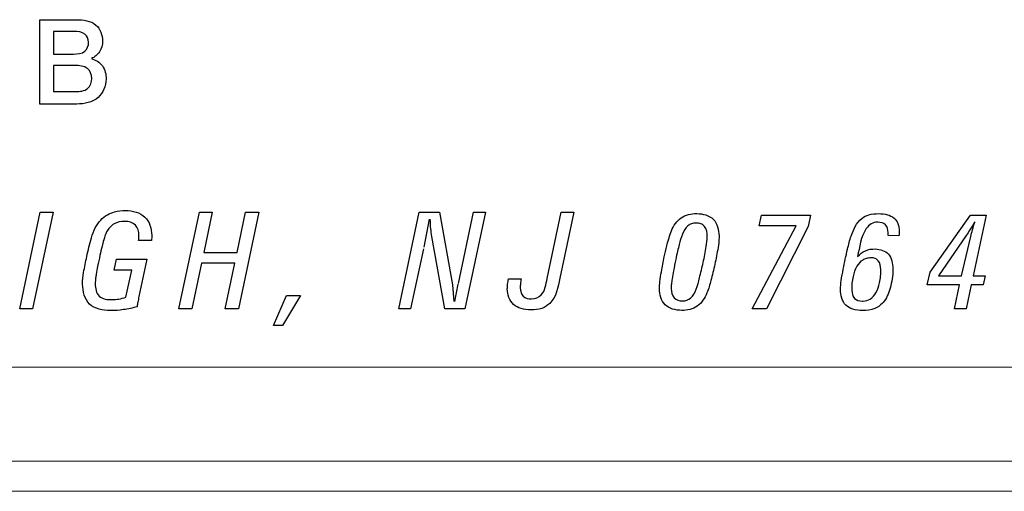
# Model space of a CAD drawing. Header units: inches. Extents: x 0 to 54.8, y -1.5 to 18.4.
# Tile 31 of 43: x 40.2 to 41, y 0 to 0.4. Entities that reach past the tile are written whole.
import ezdxf

# ---------------------------------------------------------------- set-up
doc = ezdxf.new("R2010")
doc.units = ezdxf.units.IN
doc.header["$MEASUREMENT"] = 0
doc.layers.get('0').update_dxf_attribs({"color": 8})
doc.layers.add('SCREEN', color=5, linetype='Continuous')

msp = doc.modelspace()

# ---------------------------------------------------------------- linework, layer by layer
at = {"lineweight": 5}
for points in [[(36.92383, 0.103), (36.92383, 0.103), (53.76783, 0.103), (53.76783, 0.103)], [(36.92383, 0.025), (36.92383, 0.025), (53.76783, 0.025), (53.76783, 0.025)], [(36.79883, 0), (36.79883, 0), (53.89283, 0), (53.89283, 0)]]:
    msp.add_open_spline(points, degree=3, dxfattribs=at)
at = {"layer": 'SCREEN', "linetype": 'Continuous'}
for p, q in [((40.22102, 0.3908), (40.25126, 0.3908)), ((40.22102, 0.32088), (40.22102, 0.3908)), ((40.24931, 0.38106), (40.23236, 0.38106)), ((40.23236, 0.38106), (40.23236, 0.36236)), ((40.23236, 0.36236), (40.24889, 0.36236)), ((40.24998, 0.35286), (40.23236, 0.35286)), ((40.23236, 0.35286), (40.23236, 0.33118)), ((40.23236, 0.33118), (40.25064, 0.33118)), ((40.25165, 0.32088), (40.22102, 0.32088)), ((40.20444, 0.15113), (40.22147, 0.23135)), ((40.23207, 0.23135), (40.21501, 0.15113)), ((40.22147, 0.23135), (40.23207, 0.23135)), ((40.33646, 0.15113), (40.35348, 0.23135)), ((40.35348, 0.23135), (40.36414, 0.23135)), ((40.36414, 0.23135), (40.35714, 0.19801)), ((40.38476, 0.19801), (40.39176, 0.23135)), ((40.40281, 0.23135), (40.38578, 0.15113)), ((40.39176, 0.23135), (40.40281, 0.23135)), ((40.51869, 0.15113), (40.53571, 0.23135)), ((40.53571, 0.23135), (40.55263, 0.23135)), ((40.55263, 0.23135), (40.56322, 0.1712)), ((40.56824, 0.17219), (40.58069, 0.23135)), ((40.59065, 0.23135), (40.57356, 0.15113)), ((40.58069, 0.23135), (40.59065, 0.23135)), ((40.64185, 0.17633), (40.65345, 0.23135)), ((40.66405, 0.23135), (40.65246, 0.17665)), ((40.65345, 0.23135), (40.66405, 0.23135)), ((40.81773, 0.2201), (40.81964, 0.22875)), ((40.81964, 0.22875), (40.86031, 0.22875)), ((40.86031, 0.22875), (40.8584, 0.2194)), ((40.95932, 0.18165), (40.99294, 0.22875)), ((40.99294, 0.22875), (41.00577, 0.22875)), ((41.00577, 0.22875), (40.99517, 0.17867)), ((40.54409, 0.22543), (40.53941, 0.20226)), ((40.81186, 0.15113), (40.84845, 0.2201)), ((40.84845, 0.2201), (40.81773, 0.2201)), ((40.8584, 0.2194), (40.82378, 0.15113)), ((40.31361, 0.20776), (40.30295, 0.2077)), ((40.55687, 0.15113), (40.5462, 0.21123)), ((40.93359, 0.21182), (40.92446, 0.21188)), ((40.98928, 0.21195), (40.96634, 0.17867)), ((40.98539, 0.17867), (40.99315, 0.21119)), ((40.35714, 0.19801), (40.38476, 0.19801)), ((40.53919, 0.20106), (40.52858, 0.15113)), ((40.28277, 0.18312), (40.28468, 0.19226)), ((40.28468, 0.19226), (40.3097, 0.19226)), ((40.3097, 0.19226), (40.30328, 0.16137)), ((40.35517, 0.18899), (40.34713, 0.15113)), ((40.38274, 0.18899), (40.35517, 0.18899)), ((40.37476, 0.15113), (40.38274, 0.18899)), ((40.29725, 0.18312), (40.28277, 0.18312)), ((40.29246, 0.16081), (40.29725, 0.18312)), ((40.95709, 0.171), (40.95932, 0.18165)), ((40.56525, 0.15739), (40.56813, 0.17157)), ((40.60977, 0.17605), (40.6202, 0.1761)), ((40.96634, 0.17867), (40.98539, 0.17867)), ((40.99517, 0.17867), (41.00495, 0.17867)), ((41.00495, 0.17867), (41.00332, 0.171)), ((40.56322, 0.1712), (40.56454, 0.15739)), ((40.98381, 0.171), (40.95709, 0.171)), ((40.97961, 0.15113), (40.98381, 0.171)), ((40.99354, 0.171), (40.98928, 0.15113)), ((41.00332, 0.171), (40.99354, 0.171)), ((40.41473, 0.13732), (40.42555, 0.16218)), ((40.43713, 0.16218), (40.42222, 0.13732)), ((40.42555, 0.16218), (40.43713, 0.16218)), ((40.21501, 0.15113), (40.20444, 0.15113)), ((40.34713, 0.15113), (40.33646, 0.15113)), ((40.38578, 0.15113), (40.37476, 0.15113)), ((40.52858, 0.15113), (40.51869, 0.15113)), ((40.57356, 0.15113), (40.55687, 0.15113)), ((40.82378, 0.15113), (40.81186, 0.15113)), ((40.98928, 0.15113), (40.97961, 0.15113)), ((40.42222, 0.13732), (40.41473, 0.13732))]:
    msp.add_line(p, q, dxfattribs=at)
for points, knots in [([(40.25126, 0.3908), (40.25692, 0.3908), (40.26899, 0.38944), (40.2743, 0.37474), (40.2716, 0.36385), (40.26654, 0.35973), (40.2638, 0.35861)], [0, 0, 0, 0, 0.343815, 0.634771, 0.820338, 1, 1, 1, 1]), ([(40.24889, 0.36236), (40.25218, 0.36236), (40.25911, 0.36287), (40.26256, 0.37197), (40.25892, 0.38062), (40.25245, 0.38106), (40.24931, 0.38106)], [0, 0, 0, 0, 0.284507, 0.516849, 0.728476, 1, 1, 1, 1]), ([(40.25064, 0.33118), (40.25413, 0.33118), (40.26159, 0.33209), (40.26526, 0.34212), (40.26141, 0.35238), (40.25366, 0.35286), (40.24998, 0.35286)], [0, 0, 0, 0, 0.266804, 0.494638, 0.718203, 1, 1, 1, 1]), ([(40.2638, 0.35861), (40.26731, 0.35761), (40.27435, 0.35333), (40.27749, 0.33984), (40.27101, 0.32357), (40.25789, 0.32088), (40.25165, 0.32088)], [0, 0, 0, 0, 0.19005, 0.388899, 0.674875, 1, 1, 1, 1]), ([(40.30182, 0.15293), (40.29811, 0.15191), (40.2907, 0.15037), (40.27748, 0.14917), (40.2599, 0.15228), (40.25576, 0.16931), (40.2575, 0.18258), (40.26013, 0.19543), (40.26307, 0.20784), (40.26647, 0.21821), (40.27116, 0.2248), (40.27682, 0.2293), (40.28101, 0.231), (40.28307, 0.23157)], [0, 0, 0, 0, 0.090514, 0.176344, 0.318853, 0.455469, 0.531508, 0.638626, 0.762184, 0.83282, 0.893427, 0.949884, 1, 1, 1, 1]), ([(40.28307, 0.23157), (40.28595, 0.23236), (40.29478, 0.23335), (40.30999, 0.22982), (40.31412, 0.21685), (40.3139, 0.21001), (40.31372, 0.20851), (40.31361, 0.20776)], [0, 0, 0, 0, 0.19241, 0.556446, 0.902596, 0.950896, 1, 1, 1, 1]), ([(40.73489, 0.16795), (40.73486, 0.16989), (40.73534, 0.17453), (40.73668, 0.18338), (40.73873, 0.19323), (40.74072, 0.20262), (40.74275, 0.20979), (40.74545, 0.21816), (40.75198, 0.22806), (40.76609, 0.23128), (40.78161, 0.22741), (40.78432, 0.2161), (40.78435, 0.21066), (40.78434, 0.21019)], [0, 0, 0, 0, 0.053554, 0.132806, 0.251742, 0.337753, 0.403468, 0.46148, 0.587679, 0.713277, 0.850087, 0.986908, 1, 1, 1, 1]), ([(40.89396, 0.21151), (40.89584, 0.21686), (40.89915, 0.22494), (40.90902, 0.22967), (40.91648, 0.23033), (40.92371, 0.22971), (40.92968, 0.22694), (40.93331, 0.22182), (40.93386, 0.21697), (40.93381, 0.21359), (40.93367, 0.21232), (40.93359, 0.21182)], [0, 0, 0, 0, 0.278659, 0.38831, 0.520542, 0.642836, 0.741854, 0.833355, 0.937479, 0.975212, 1, 1, 1, 1]), ([(40.30295, 0.2077), (40.30306, 0.20843), (40.30323, 0.20985), (40.30343, 0.2143), (40.30158, 0.22203), (40.29146, 0.22433), (40.28224, 0.22253), (40.27626, 0.21579), (40.2742, 0.20886), (40.27246, 0.20235), (40.27082, 0.19501), (40.2692, 0.18735), (40.26801, 0.18099), (40.26749, 0.17777), (40.26735, 0.17665)], [0, 0, 0, 0, 0.027649, 0.053077, 0.16769, 0.282304, 0.396503, 0.508394, 0.595854, 0.665196, 0.759893, 0.876468, 0.957627, 1, 1, 1, 1]), ([(40.5462, 0.21123), (40.54581, 0.21334), (40.54519, 0.21806), (40.54495, 0.22282), (40.54485, 0.22543)], [0, 0, 0, 0, 0.450291, 1, 1, 1, 1]), ([(40.76519, 0.22233), (40.76396, 0.22233), (40.76153, 0.22203), (40.75694, 0.21936), (40.75362, 0.21285), (40.75159, 0.20559), (40.74983, 0.19856), (40.7483, 0.19129), (40.74671, 0.18366), (40.74547, 0.17684), (40.74485, 0.17191), (40.74446, 0.1666), (40.74583, 0.15949), (40.75143, 0.15769), (40.75403, 0.15772)], [0, 0, 0, 0, 0.047791, 0.093504, 0.200529, 0.318179, 0.390076, 0.481835, 0.607769, 0.693014, 0.752233, 0.800028, 0.903491, 1, 1, 1, 1]), ([(40.75403, 0.15772), (40.75655, 0.15775), (40.76186, 0.15967), (40.76592, 0.16778), (40.76845, 0.17787), (40.77124, 0.18969), (40.77364, 0.20115), (40.77492, 0.21106), (40.77398, 0.21868), (40.76986, 0.22159), (40.76733, 0.22223), (40.76593, 0.22233), (40.76519, 0.22233)], [0, 0, 0, 0, 0.093318, 0.204869, 0.332597, 0.502576, 0.677093, 0.784988, 0.899103, 0.945483, 0.971174, 1, 1, 1, 1]), ([(40.92446, 0.21188), (40.9245, 0.21221), (40.92457, 0.21304), (40.92462, 0.21612), (40.9235, 0.22191), (40.91629, 0.22345), (40.91023, 0.22215), (40.9019, 0.21296), (40.90095, 0.20239), (40.89928, 0.19448)], [0, 0, 0, 0, 0.019111, 0.048497, 0.180561, 0.312624, 0.420548, 0.531074, 1, 1, 1, 1]), ([(40.99653, 0.22343), (40.99516, 0.22117), (40.9928, 0.21732), (40.99038, 0.21349), (40.98928, 0.21195)], [0, 0, 0, 0, 0.582996, 1, 1, 1, 1]), ([(40.99315, 0.21119), (40.99357, 0.213), (40.99463, 0.21709), (40.99582, 0.22115), (40.99653, 0.22343)], [0, 0, 0, 0, 0.437601, 1, 1, 1, 1]), ([(40.78434, 0.21019), (40.7843, 0.20736), (40.7833, 0.20007), (40.78104, 0.18818), (40.77793, 0.17565), (40.77457, 0.16348), (40.76743, 0.15189), (40.75312, 0.14873), (40.73792, 0.15256), (40.73497, 0.16314), (40.73489, 0.16795)], [0, 0, 0, 0, 0.081354, 0.218047, 0.351884, 0.457876, 0.590388, 0.720993, 0.862009, 1, 1, 1, 1]), ([(40.91969, 0.15568), (40.91792, 0.15388), (40.9129, 0.15045), (40.90409, 0.14962), (40.89581, 0.15031), (40.88685, 0.15488), (40.88462, 0.16521), (40.88569, 0.17528), (40.88777, 0.1865), (40.89041, 0.19886), (40.89271, 0.20801), (40.89396, 0.21151)], [0, 0, 0, 0, 0.082184, 0.192203, 0.282383, 0.354, 0.505771, 0.583989, 0.691565, 0.878079, 1, 1, 1, 1]), ([(40.89928, 0.19448), (40.90109, 0.19649), (40.9056, 0.20001), (40.91496, 0.20157), (40.9269, 0.19783), (40.92934, 0.18269), (40.92701, 0.16919), (40.92315, 0.15937), (40.91991, 0.1559), (40.91969, 0.15568)], [0, 0, 0, 0, 0.113826, 0.230561, 0.393243, 0.574305, 0.801478, 0.986816, 1, 1, 1, 1]), ([(40.91022, 0.19344), (40.9096, 0.19344), (40.90841, 0.19337), (40.90611, 0.19292), (40.90228, 0.19129), (40.89775, 0.1862), (40.89505, 0.17725), (40.89397, 0.16843), (40.89548, 0.15896), (40.90098, 0.15757), (40.90363, 0.15762), (40.90384, 0.15762)], [0, 0, 0, 0, 0.037229, 0.073001, 0.142357, 0.287575, 0.469847, 0.700332, 0.846666, 0.987619, 1, 1, 1, 1]), ([(40.90384, 0.15762), (40.90596, 0.15771), (40.91028, 0.15895), (40.91531, 0.1648), (40.91801, 0.17355), (40.91896, 0.18245), (40.9179, 0.19033), (40.91378, 0.19323), (40.91145, 0.19345), (40.91022, 0.19344)], [0, 0, 0, 0, 0.128434, 0.277778, 0.463793, 0.698223, 0.855721, 0.922454, 1, 1, 1, 1]), ([(40.26735, 0.17665), (40.26716, 0.17517), (40.26675, 0.17008), (40.26863, 0.15981), (40.27936, 0.15848), (40.28677, 0.15919), (40.29047, 0.16019), (40.29246, 0.16081)], [0, 0, 0, 0, 0.11923, 0.401039, 0.701538, 0.836245, 1, 1, 1, 1]), ([(40.65246, 0.17665), (40.6509, 0.16925), (40.64883, 0.15804), (40.63719, 0.1508), (40.62869, 0.14997), (40.62046, 0.1508), (40.61137, 0.1554), (40.60839, 0.16445), (40.60899, 0.17181), (40.60946, 0.17457), (40.60977, 0.17605)], [0, 0, 0, 0, 0.293802, 0.392429, 0.5104, 0.619602, 0.711438, 0.891376, 0.94146, 1, 1, 1, 1]), ([(40.6202, 0.1761), (40.62, 0.1747), (40.61969, 0.17216), (40.61924, 0.1673), (40.62104, 0.16074), (40.62949, 0.15845), (40.63985, 0.1628), (40.64085, 0.17161), (40.64185, 0.17633)], [0, 0, 0, 0, 0.093729, 0.168782, 0.326812, 0.490448, 0.68067, 1, 1, 1, 1]), ([(40.30328, 0.16137), (40.30295, 0.15983), (40.30235, 0.15704), (40.30197, 0.15421), (40.30182, 0.15293)], [0, 0, 0, 0, 0.551023, 1, 1, 1, 1])]:
    msp.add_open_spline(points, degree=3, knots=knots, dxfattribs=at)

doc.saveas('drawing.dxf')
